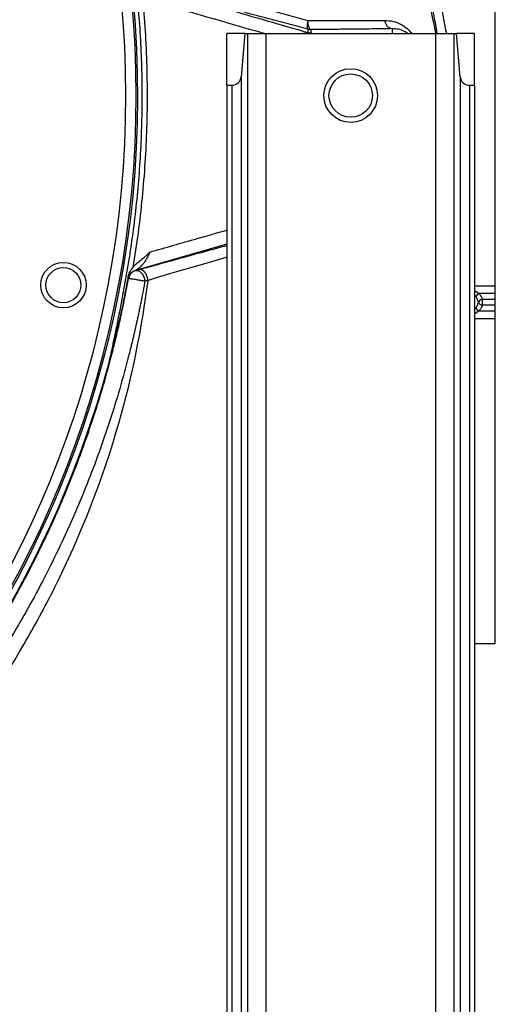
# Model space of a CAD drawing. Header units: millimetres. Extents: x 1055 to 2818, y 673 to 2898.
# Tile 32 of 44: x 2408 to 2638, y 1334 to 1810. Entities that reach past the tile are written whole.
import ezdxf

# ---------------------------------------------------------------- set-up
doc = ezdxf.new("R2010")
doc.units = ezdxf.units.MM

msp = doc.modelspace()

# ---------------------------------------------------------------- linework, layer by layer
at = {"color": 7, "linetype": 'Continuous', "lineweight": 25}
for p, q in [((2637.95, 1681.44), (2637.95, 1838.48)), ((2547.33, 1803.96), (2547.33, 1805.61)), ((2548.6, 1805.44), (2548.6, 1803.79)), ((2587.95, 1805.88), (2587.95, 1803.48)), ((2516.74, 1803.48), (2507.95, 1803.48)), ((2507.95, 1778.48), (2507.95, 1803.48)), ((2516.74, 1803.48), (2514.98, 1782.6)), ((2516.74, 1803.48), (2517.98, 1803.48)), ((2517.98, 1803.48), (2517.98, 693.48)), ((2517.98, 1803.48), (2526.95, 1803.48)), ((2526.95, 1803.48), (2526.95, 693.48)), ((2526.95, 1803.48), (2608.95, 1803.48)), ((2547.95, 1803.76), (2547.95, 1803.48)), ((2608.95, 1803.48), (2608.95, 693.48)), ((2608.95, 1803.48), (2617.92, 1803.48)), ((2617.92, 1803.48), (2617.92, 693.48)), ((2617.92, 1803.48), (2619.16, 1803.48)), ((2620.92, 1782.6), (2619.16, 1803.48)), ((2627.95, 1803.48), (2619.16, 1803.48)), ((2627.95, 1778.48), (2627.95, 1803.48)), ((2514.98, 1782.6), (2514.98, 693.48)), ((2620.92, 1782.6), (2620.92, 693.48)), ((2507.95, 1778.48), (2510.5, 1778.48)), ((2507.95, 1778.48), (2507.95, 693.48)), ((2510.5, 1778.48), (2510.5, 693.48)), ((2625.4, 1778.48), (2625.4, 693.48)), ((2625.4, 1778.48), (2627.95, 1778.48)), ((2627.95, 1778.48), (2627.95, 693.48)), ((2463.8, 1688.91), (2463.95, 1688.85)), ((2460.4, 1684.98), (2460.25, 1685.05)), ((2637.95, 1677.66), (2630.06, 1677.66)), ((2637.95, 1677.66), (2637.95, 1681.44)), ((2637.95, 1674.9), (2637.95, 1677.66)), ((2637.95, 1674.9), (2631.66, 1674.9)), ((2631.66, 1674.9), (2631.66, 1672.07)), ((2637.95, 1672.07), (2631.66, 1672.07)), ((2637.95, 1672.07), (2637.95, 1674.9)), ((2637.95, 1669.3), (2637.95, 1672.07)), ((2630.06, 1669.3), (2637.95, 1669.3)), ((2637.95, 1665.53), (2637.95, 1669.3)), ((2637.95, 1508.48), (2637.95, 1665.53)), ((2627.95, 1508.48), (2637.95, 1508.48))]:
    msp.add_line(p, q, dxfattribs=at)
at = {"color": 1, "linetype": 'Continuous', "lineweight": 25}
for p, q in [((2507.95, 1701.65), (2463.8, 1688.91)), ((2627.95, 1681.44), (2637.95, 1681.44)), ((2627.95, 1679.23), (2630.06, 1677.66)), ((2628.6, 1676.22), (2627.95, 1677.16)), ((2627.95, 1669.81), (2628.6, 1670.74)), ((2630.06, 1669.3), (2627.95, 1667.74)), ((2637.95, 1665.53), (2627.95, 1665.53))]:
    msp.add_line(p, q, dxfattribs=at)
at = {"color": 7, "linetype": 'Continuous', "lineweight": 25, "flags": 128}
for points in [[(2547.12, 1809.76), (2546.98, 1808.97), (2546.88, 1808.22), (2546.83, 1807.53), (2546.83, 1806.92), (2546.89, 1806.41), (2546.99, 1806.02), (2547.14, 1805.75), (2547.33, 1805.61)], [(2547.12, 1809.76), (2547.18, 1808.9), (2547.29, 1808.09), (2547.43, 1807.35), (2547.62, 1806.7), (2547.83, 1806.18), (2548.07, 1805.78), (2548.33, 1805.54), (2548.6, 1805.44)]]:
    msp.add_lwpolyline(points, dxfattribs=at)
at = {"color": 1, "linetype": 'Continuous', "lineweight": 25, "flags": 128}
msp.add_lwpolyline([(2507.95, 1695.25), (2501.17, 1693.29), (2490.49, 1690.18), (2480.3, 1687.18), (2474.98, 1685.6), (2469.86, 1684.07), (2469.86, 1684.07), (2469.86, 1684.07)], dxfattribs=at)
at = {"color": 7, "linetype": 'Continuous', "lineweight": 25}
for centre, radius in [((2567.95, 1773.48), 13), ((2567.95, 1773.48), 10.5), ((2428.92, 1681.79), 11), ((2428.92, 1681.79), 8.5)]:
    msp.add_circle(centre, radius, dxfattribs=at)
for centre, radius, start, end in [((1967.95, 1773.48), 497, 276.9339, 85.4709), ((2548.6, 1810.34), 4.9, 255.0044, 270), ((2588.62, 1810), 4.17, 181.6796, 260.8524), ((2548.6, 1808.69), 4.9, 255.0044, 270), ((2548, 1806.29), 2.53, 255.6084, 268.9645), ((2510.5, 1782.98), 4.5, 270, 355.1877), ((2625.4, 1782.98), 4.5, 184.8123, 270), ((2465.07, 1684.18), 4.9, 105.0251, 169.8093), ((2631.47, 1674.76), 3.22, 116.0467, 153.0785), ((2631.86, 1672.62), 2.29, 95.0514, 157.7932), ((2631.86, 1674.35), 2.29, 202.2068, 264.9486), ((2631.47, 1672.2), 3.22, 206.9215, 243.9533), ((1967.95, 1773.48), 500, 311.7396, 344.7173)]:
    msp.add_arc(centre, radius, start, end, dxfattribs=at)
at = {"color": 1, "linetype": 'Continuous', "lineweight": 25}
for radius, start, end in [(496.2, 0, 85.4636), (491.21, 0, 85.4174), (491.21, 277.0161, 0), (496.2, 276.9451, 0)]:
    msp.add_arc((1967.95, 1773.48), radius, start, end, dxfattribs=at)
for points, knots in [([(2609.21, 1803.62), (2608.73, 1805.98), (2606.52, 1817.02), (2601.45, 1836.49), (2593.99, 1861.95), (2585.37, 1887.03), (2575.73, 1911.7), (2565.04, 1935.89), (2553.67, 1958.93), (2541.71, 1980.82), (2529.29, 2001.61), (2516.04, 2021.9), (2501.99, 2041.7), (2487.16, 2060.97), (2471.28, 2080.05), (2454.3, 2098.8), (2436.15, 2117.05), (2417.17, 2134.4), (2397.41, 2150.78), (2376.89, 2166.14), (2356.06, 2180.16), (2335, 2192.89), (2313.78, 2204.4), (2292.03, 2214.92), (2269.78, 2224.43), (2247.42, 2232.77), (2225.03, 2239.98), (2202.68, 2246.05), (2180.09, 2251.09), (2157.31, 2255.14), (2134.39, 2258.18), (2111.39, 2260.33), (2096.03, 2260.88), (2088.35, 2261.15)], [0, 0, 0, 0, 0.009623, 0.04505, 0.080455, 0.115823, 0.151142, 0.186407, 0.221638, 0.253923, 0.286216, 0.318534, 0.350901, 0.383342, 0.415866, 0.450235, 0.484582, 0.518884, 0.553126, 0.587301, 0.621422, 0.653579, 0.685756, 0.717986, 0.750274, 0.782616, 0.813594, 0.844601, 0.875639, 0.906706, 0.937796, 0.968896, 1, 1, 1, 1]), ([(2609.9, 1803.48), (2609.89, 1803.51), (2609.36, 1806.57), (2608.34, 1811.95), (2606.9, 1819.48), (2605.61, 1826.03), (2604.51, 1831.6), (2603.66, 1836.1), (2603.09, 1839.51), (2603.01, 1840.73), (2602.96, 1841.33)], [0, 0, 0, 0, 0.001441, 0.137394, 0.276976, 0.416556, 0.560207, 0.703856, 0.851929, 1, 1, 1, 1]), ([(2607.78, 1837.7), (2607.82, 1837.16), (2607.89, 1836.08), (2608.4, 1833.05), (2609.19, 1828.97), (2610.24, 1823.81), (2611.49, 1817.66), (2612.83, 1810.97), (2613.8, 1805.88), (2614.26, 1803.48)], [0, 0, 0, 0, 0.143925, 0.287852, 0.436069, 0.58429, 0.728172, 0.872057, 1, 1, 1, 1]), ([(2526.14, 1803.48), (2520.3, 1805.17), (2503.03, 1810.15), (2485.78, 1815.11), (2474.36, 1818.39)], [0, 0, 0, 0, 0.337849, 1, 1, 1, 1]), ([(2584.44, 1809.88), (2585.83, 1809.79), (2588.6, 1809.61), (2591.98, 1808.22), (2594.68, 1806.44), (2596.39, 1804.92), (2597.28, 1803.79), (2597.53, 1803.48)], [0, 0, 0, 0, 0.283944, 0.56797, 0.749449, 0.930696, 1, 1, 1, 1]), ([(2544.24, 1803.48), (2544.48, 1803.55), (2545.05, 1803.72), (2545.86, 1803.78), (2546.56, 1803.82), (2546.98, 1803.83), (2547.24, 1803.83), (2547.34, 1803.83), (2547.37, 1803.84)], [0, 0, 0, 0, 0.236428, 0.569486, 0.732992, 0.873225, 0.956424, 1, 1, 1, 1]), ([(2547.95, 1803.76), (2547.81, 1803.75), (2547.4, 1803.74), (2546.59, 1803.68), (2545.98, 1803.53), (2545.77, 1803.48)], [0, 0, 0, 0, 0.253845, 0.74257, 1, 1, 1, 1]), ([(2470.65, 1697.78), (2478.31, 1699.95), (2490.74, 1703.49), (2503.17, 1707.03), (2507.95, 1708.39)], [0, 0, 0, 0, 0.6158773, 1, 1, 1, 1])]:
    msp.add_open_spline(points, degree=3, knots=knots, dxfattribs=at)
at = {"color": 7, "linetype": 'Continuous', "lineweight": 25}
for points, knots in [([(2457.47, 1875.34), (2458.26, 1870.49), (2459.01, 1865.64), (2460.44, 1855.93), (2461.11, 1851.07), (2462.38, 1841.34), (2462.97, 1836.47), (2463.8, 1829.15), (2464.07, 1826.72), (2464.57, 1821.84), (2464.8, 1819.39), (2465.87, 1807.18), (2466.43, 1797.37), (2466.99, 1777.76), (2466.98, 1767.94), (2466.38, 1748.32), (2465.79, 1738.52), (2464.03, 1718.96), (2462.86, 1709.22), (2461.04, 1697.09), (2460.66, 1694.66), (2459.87, 1689.82), (2459.45, 1687.41), (2458.17, 1680.15), (2457.28, 1675.33), (2455.41, 1665.69), (2454.44, 1660.88), (2452.41, 1651.27), (2451.36, 1646.48), (2450.27, 1641.69)], [0, 0, 0, 0, 0.0625, 0.0625, 0.125, 0.125, 0.1875, 0.1875, 0.21875, 0.21875, 0.25, 0.25, 0.375, 0.375, 0.5, 0.5, 0.625, 0.625, 0.75, 0.75, 0.78125, 0.78125, 0.8125, 0.8125, 0.875, 0.875, 0.9375, 0.9375, 1, 1, 1, 1]), ([(2473.86, 1831.36), (2476.67, 1830.5), (2479.53, 1829.63), (2485.33, 1827.87), (2488.28, 1826.98), (2494.27, 1825.18), (2497.31, 1824.27), (2501.94, 1822.89), (2503.5, 1822.43), (2506.61, 1821.51), (2508.16, 1821.05), (2512.83, 1819.67), (2515.95, 1818.76), (2522.2, 1816.93), (2525.33, 1816.02), (2530.04, 1814.65), (2531.61, 1814.2), (2534.75, 1813.29), (2536.31, 1812.85), (2539.42, 1811.95), (2540.97, 1811.51), (2544.06, 1810.63), (2545.59, 1810.19), (2547.12, 1809.76)], [0, 0, 0, 0, 0.125, 0.125, 0.25, 0.25, 0.375, 0.375, 0.4375, 0.4375, 0.5, 0.5, 0.625, 0.625, 0.75, 0.75, 0.8125, 0.8125, 0.875, 0.875, 0.9375, 0.9375, 1, 1, 1, 1]), ([(2466.67, 1825.92), (2467.27, 1820.28), (2467.76, 1814.63), (2468.57, 1803.32), (2468.87, 1797.65), (2469.5, 1780.66), (2469.53, 1769.32), (2468.83, 1746.65), (2468.1, 1735.33), (2465.86, 1712.75), (2464.36, 1701.51), (2462.48, 1690.32)], [0, 0, 0, 0, 0.125, 0.125, 0.25, 0.25, 0.5, 0.5, 0.75, 0.75, 1, 1, 1, 1]), ([(2468.39, 1826.81), (2481.53, 1823.01), (2494.68, 1819.2), (2521, 1811.58), (2534.16, 1807.77), (2547.33, 1803.96)], [0, 0, 0, 0, 0.5, 0.5, 1, 1, 1, 1]), ([(2547.33, 1805.61), (2544.12, 1806.45), (2540.88, 1807.31), (2535.98, 1808.61), (2534.34, 1809.04), (2531.05, 1809.92), (2529.39, 1810.36), (2524.44, 1811.68), (2521.15, 1812.56), (2514.57, 1814.32), (2511.29, 1815.2), (2506.37, 1816.53), (2504.73, 1816.97), (2501.46, 1817.86), (2499.83, 1818.3), (2494.95, 1819.63), (2491.75, 1820.5), (2485.45, 1822.22), (2482.34, 1823.07), (2476.23, 1824.75), (2473.23, 1825.58), (2470.27, 1826.4)], [0, 0, 0, 0, 0.125, 0.125, 0.1875, 0.1875, 0.25, 0.25, 0.375, 0.375, 0.5, 0.5, 0.5625, 0.5625, 0.625, 0.625, 0.75, 0.75, 0.875, 0.875, 1, 1, 1, 1]), ([(2547.12, 1809.76), (2550.67, 1809.74), (2554.13, 1809.74), (2558.34, 1809.74), (2559.18, 1809.74), (2560.84, 1809.74), (2561.67, 1809.74), (2564.12, 1809.75), (2565.72, 1809.75), (2570.43, 1809.76), (2573.43, 1809.78), (2577.74, 1809.81), (2579.14, 1809.82), (2581.85, 1809.85), (2583.17, 1809.86), (2584.44, 1809.88)], [0, 0, 0, 0, 0.25, 0.25, 0.3125, 0.3125, 0.375, 0.375, 0.5, 0.5, 0.75, 0.75, 0.875, 0.875, 1, 1, 1, 1]), ([(2587.95, 1805.88), (2585.25, 1805.83), (2582.4, 1805.78), (2576.39, 1805.69), (2573.24, 1805.65), (2568.29, 1805.6), (2566.6, 1805.58), (2564, 1805.56), (2563.13, 1805.55), (2561.37, 1805.53), (2560.48, 1805.53), (2556.02, 1805.49), (2552.36, 1805.46), (2548.6, 1805.44)], [0, 0, 0, 0, 0.25, 0.25, 0.5, 0.5, 0.625, 0.625, 0.6875, 0.6875, 0.75, 0.75, 1, 1, 1, 1]), ([(2595.64, 1803.48), (2595.08, 1803.84), (2593.63, 1804.8), (2591.09, 1805.73), (2589, 1805.83), (2587.95, 1805.88)], [0, 0, 0, 0, 0.234581, 0.617312, 1, 1, 1, 1]), ([(2547.37, 1803.84), (2547.45, 1803.84), (2547.48, 1803.85), (2547.51, 1803.87), (2547.51, 1803.88), (2547.46, 1803.91), (2547.4, 1803.94), (2547.33, 1803.96)], [0, 0, 0, 0, 0.25, 0.25, 0.5, 0.5, 1, 1, 1, 1]), ([(2548.6, 1803.79), (2548.6, 1803.79), (2548.56, 1803.78), (2548.42, 1803.77), (2548.36, 1803.77), (2548.19, 1803.76), (2548.08, 1803.76), (2547.95, 1803.76)], [0, 0, 0, 0, 0.5, 0.5, 0.75, 0.75, 1, 1, 1, 1]), ([(2465.6, 1689.31), (2468.08, 1690), (2473.05, 1691.39), (2481.11, 1693.63), (2489.57, 1695.97), (2498.22, 1698.33), (2504.38, 1700.01), (2507.59, 1700.88), (2507.95, 1700.98)], [0, 0, 0, 0, 0.19448, 0.388962, 0.589653, 0.790343, 0.976492, 1, 1, 1, 1]), ([(2462.48, 1690.32), (2462.8, 1690.7), (2463.13, 1691.05), (2463.8, 1691.71), (2464.14, 1692.03), (2465.17, 1692.95), (2465.87, 1693.53), (2467.26, 1694.66), (2467.96, 1695.21), (2469, 1696.1), (2469.34, 1696.4), (2469.84, 1696.88), (2470.01, 1697.05), (2470.33, 1697.4), (2470.5, 1697.58), (2470.65, 1697.78)], [0, 0, 0, 0, 0.125, 0.125, 0.25, 0.25, 0.5, 0.5, 0.75, 0.75, 0.875, 0.875, 0.9375, 0.9375, 1, 1, 1, 1]), ([(2470.65, 1697.78), (2470.58, 1697.57), (2470.51, 1697.36), (2470.37, 1696.97), (2470.3, 1696.79), (2470.07, 1696.26), (2469.92, 1695.93), (2469.61, 1695.31), (2469.45, 1695.03), (2469.14, 1694.49), (2468.99, 1694.23), (2468.68, 1693.74), (2468.53, 1693.51), (2468.23, 1693.06), (2468.08, 1692.85), (2467.63, 1692.25), (2467.33, 1691.88), (2466.75, 1691.2), (2466.46, 1690.89), (2465.9, 1690.33), (2465.62, 1690.07), (2465.08, 1689.63), (2464.81, 1689.44), (2464.29, 1689.12), (2464.04, 1688.99), (2463.8, 1688.91)], [0, 0, 0, 0, 0.03125, 0.03125, 0.0625, 0.0625, 0.125, 0.125, 0.1875, 0.1875, 0.25, 0.25, 0.3125, 0.3125, 0.375, 0.375, 0.5, 0.5, 0.625, 0.625, 0.75, 0.75, 0.875, 0.875, 1, 1, 1, 1]), ([(2460.29, 1686.35), (2459.62, 1682.6), (2458.91, 1678.84), (2457.41, 1671.36), (2456.62, 1667.63), (2454.95, 1660.18), (2454.08, 1656.47), (2452.24, 1649.07), (2451.28, 1645.37), (2450.27, 1641.69)], [0, 0, 0, 0, 0.25, 0.25, 0.5, 0.5, 0.75, 0.75, 1, 1, 1, 1]), ([(2460.25, 1685.05), (2460.22, 1685.06), (2460.21, 1685.19), (2460.22, 1685.64), (2460.25, 1685.95), (2460.29, 1686.35)], [0, 0, 0, 0, 0.5, 0.5, 1, 1, 1, 1]), ([(2462.48, 1690.32), (2462.26, 1690.06), (2462.03, 1689.8), (2461.69, 1689.36), (2461.58, 1689.21), (2461.36, 1688.9), (2461.25, 1688.74), (2460.95, 1688.24), (2460.77, 1687.89), (2460.47, 1687.15), (2460.36, 1686.75), (2460.29, 1686.35)], [0, 0, 0, 0, 0.25, 0.25, 0.375, 0.375, 0.5, 0.5, 0.75, 0.75, 1, 1, 1, 1]), ([(2463.95, 1688.85), (2463.5, 1688.73), (2463.08, 1688.55), (2462.29, 1688.07), (2461.92, 1687.77), (2461.3, 1687.09), (2461.04, 1686.71), (2460.62, 1685.88), (2460.48, 1685.44), (2460.4, 1684.98)], [0, 0, 0, 0, 0.25, 0.25, 0.5, 0.5, 0.75, 0.75, 1, 1, 1, 1]), ([(2463.95, 1688.85), (2463.95, 1688.85), (2463.95, 1688.85), (2463.96, 1688.85), (2463.96, 1688.85), (2463.96, 1688.85), (2463.96, 1688.85), (2463.96, 1688.85), (2463.97, 1688.85), (2463.98, 1688.85), (2463.99, 1688.86), (2464, 1688.86), (2464.01, 1688.86), (2464.02, 1688.87), (2464.04, 1688.87), (2464.05, 1688.87), (2464.06, 1688.88), (2464.07, 1688.88), (2464.09, 1688.88), (2464.1, 1688.89), (2464.11, 1688.89), (2464.12, 1688.89)], [0, 0, 0, 0, 0.0000323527, 0.0000323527, 0.0000323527, 0.0000381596, 0.0000381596, 0.0000381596, 0.0000749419, 0.0000749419, 0.0000749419, 0.0001150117, 0.0001150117, 0.0001150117, 0.0001559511, 0.0001559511, 0.0001559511, 0.0001953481, 0.0001953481, 0.0001953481, 0.0002376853, 0.0002376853, 0.0002376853, 0.0002376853]), ([(2464.12, 1688.89), (2464.53, 1688.99), (2464.99, 1688.93), (2465.89, 1688.48), (2466.35, 1688.1), (2467.15, 1687.09), (2467.51, 1686.47), (2468.06, 1685.12), (2468.25, 1684.38), (2468.33, 1683.66)], [0, 0, 0, 0, 0.25, 0.25, 0.5, 0.5, 0.75, 0.75, 1, 1, 1, 1]), ([(2469.86, 1684.07), (2469.85, 1684.14), (2469.83, 1684.29), (2469.8, 1684.51), (2469.76, 1684.72), (2469.71, 1684.94), (2469.66, 1685.16), (2469.6, 1685.37), (2469.54, 1685.58), (2469.47, 1685.8), (2469.4, 1686), (2469.32, 1686.21), (2469.23, 1686.41), (2469.14, 1686.61), (2469.05, 1686.81), (2468.95, 1687), (2468.84, 1687.18), (2468.74, 1687.36), (2468.63, 1687.53), (2468.51, 1687.7), (2468.39, 1687.86), (2468.23, 1688.07), (2468.02, 1688.31), (2467.76, 1688.56), (2467.49, 1688.79), (2467.22, 1688.98), (2466.94, 1689.13), (2466.66, 1689.24), (2466.39, 1689.32), (2466.12, 1689.36), (2465.85, 1689.36), (2465.68, 1689.32), (2465.6, 1689.31)], [0, 0, 0, 0, 0.025003, 0.050006, 0.07501, 0.100013, 0.125016, 0.150019, 0.175023, 0.200026, 0.225029, 0.250032, 0.275035, 0.300039, 0.325042, 0.350045, 0.375048, 0.400052, 0.425055, 0.450058, 0.475061, 0.500065, 0.550058, 0.600052, 0.650045, 0.700039, 0.750032, 0.800026, 0.850019, 0.900013, 0.950006, 1, 1, 1, 1]), ([(2266.29, 1371.86), (2266.88, 1372.3), (2268.07, 1373.18), (2269.83, 1374.51), (2271.57, 1375.83), (2273.28, 1377.15), (2274.98, 1378.46), (2276.65, 1379.77), (2278.3, 1381.06), (2279.92, 1382.36), (2281.53, 1383.64), (2291.43, 1391.64), (2308.74, 1406.69), (2331.92, 1429.73), (2352.64, 1453.12), (2368.33, 1473.19), (2380.11, 1489.74), (2388.86, 1502.87), (2397.4, 1516.62), (2404.34, 1528.66), (2409.78, 1538.66), (2413.77, 1546.34), (2417.52, 1553.84), (2421.02, 1561.16), (2424.3, 1568.3), (2427.36, 1575.25), (2430.22, 1582), (2434, 1591.32), (2438.58, 1603.39), (2443.74, 1618.39), (2448.42, 1633.57), (2451.54, 1644.97), (2453.45, 1652.48), (2454.33, 1656.11), (2455.22, 1659.86), (2456.11, 1663.73), (2456.99, 1667.74), (2457.87, 1671.87), (2458.73, 1676.12), (2459.58, 1680.51), (2460.12, 1683.48), (2460.4, 1684.98)], [0, 0, 0, 0, 0.005903, 0.01175, 0.01754, 0.023273, 0.02895, 0.03457, 0.040133, 0.045639, 0.051089, 0.056482, 0.146836, 0.233396, 0.316162, 0.395136, 0.43586, 0.477671, 0.52057, 0.564557, 0.588187, 0.611116, 0.633343, 0.654868, 0.67569, 0.695811, 0.71523, 0.733946, 0.77586, 0.817876, 0.859997, 0.90222, 0.911784, 0.921673, 0.931887, 0.942426, 0.95329, 0.96448, 0.975995, 0.987835, 1, 1, 1, 1]), ([(2468.33, 1683.66), (2468.2, 1682.91), (2467.93, 1681.41), (2467.51, 1679.17), (2467.08, 1676.94), (2466.65, 1674.72), (2466.2, 1672.51), (2465.75, 1670.32), (2465.29, 1668.14), (2464.83, 1665.96), (2464.36, 1663.81), (2463.88, 1661.66), (2463.39, 1659.52), (2462.9, 1657.4), (2462.4, 1655.29), (2461.89, 1653.19), (2461.38, 1651.1), (2460.86, 1649.02), (2459.2, 1642.52), (2456.21, 1631.58), (2451.49, 1616.25), (2446.22, 1600.89), (2440.63, 1586.13), (2434.66, 1571.7), (2428.21, 1557.36), (2420.85, 1542.29), (2414.38, 1530.12), (2409.26, 1521.03), (2405.87, 1515.21), (2402.45, 1509.5), (2398.99, 1503.89), (2395.5, 1498.38), (2391.97, 1492.97), (2388.42, 1487.66), (2384.83, 1482.45), (2381.22, 1477.33), (2375.34, 1469.23), (2366.65, 1457.83), (2354.46, 1442.98), (2340.62, 1427.4), (2324.99, 1411.27), (2307.47, 1394.76), (2293.78, 1383.08), (2284.9, 1375.94), (2281.54, 1373.29), (2278.12, 1370.63), (2274.63, 1367.97), (2272.27, 1366.21), (2271.09, 1365.32)], [0, 0, 0, 0, 0.005977, 0.011927, 0.017849, 0.023744, 0.029612, 0.035453, 0.041268, 0.047056, 0.052818, 0.058554, 0.064264, 0.069948, 0.075606, 0.081239, 0.086847, 0.092429, 0.097987, 0.139331, 0.181144, 0.223462, 0.266297, 0.304592, 0.345598, 0.389306, 0.435701, 0.453416, 0.470962, 0.488332, 0.505521, 0.522532, 0.539367, 0.556029, 0.572521, 0.588844, 0.605001, 0.650839, 0.700938, 0.755265, 0.813802, 0.876548, 0.943521, 0.954519, 0.965666, 0.976962, 0.988407, 1, 1, 1, 1]), ([(2274.44, 1352.7), (2285.98, 1361.64), (2321.55, 1391.61), (2367.96, 1442.52), (2404.07, 1496.89), (2433.6, 1551.18), (2456.45, 1609.36), (2466.92, 1660.67), (2469.86, 1684.07)], [0.6477019, 0.6477019, 0.6477019, 0.6477019, 0.661768, 0.692365, 0.7133887, 0.722962, 0.7493251, 0.7705756, 0.7705756, 0.7705756, 0.7705756]), ([(2468.33, 1683.66), (2468.24, 1683.68), (2468.15, 1683.7), (2467.96, 1683.73), (2467.86, 1683.74), (2467.57, 1683.8), (2467.37, 1683.83), (2466.95, 1683.9), (2466.73, 1683.94), (2466.29, 1684.02), (2465.85, 1684.09), (2465.4, 1684.17), (2464.94, 1684.25), (2464.72, 1684.28), (2464.05, 1684.4), (2463.62, 1684.47), (2462.8, 1684.61), (2462.42, 1684.67), (2461.91, 1684.75), (2461.75, 1684.78), (2461.45, 1684.82), (2461.18, 1684.87), (2460.96, 1684.9), (2460.77, 1684.93), (2460.69, 1684.94), (2460.55, 1684.96), (2460.5, 1684.97), (2460.44, 1684.98), (2460.43, 1684.98), (2460.41, 1684.98), (2460.4, 1684.98), (2460.4, 1684.98)], [0, 0, 0, 0, 0.03125, 0.03125, 0.0625, 0.0625, 0.125, 0.125, 0.1875, 0.1875, 0.25, 0.3125, 0.3125, 0.375, 0.375, 0.5, 0.5, 0.625, 0.625, 0.6875, 0.6875, 0.75, 0.8125, 0.8125, 0.875, 0.875, 0.9375, 0.9375, 0.96875, 0.96875, 1, 1, 1, 1]), ([(2630.06, 1677.66), (2630.46, 1677.24), (2630.78, 1676.8), (2631.31, 1675.87), (2631.51, 1675.39), (2631.66, 1674.9)], [0, 0, 0, 0, 0.5, 0.5, 1, 1, 1, 1]), ([(2629.74, 1673.48), (2629.64, 1673.96), (2629.5, 1674.43), (2629.13, 1675.35), (2628.89, 1675.8), (2628.6, 1676.22)], [0, 0, 0, 0, 0.5, 0.5, 1, 1, 1, 1]), ([(2628.6, 1670.74), (2628.89, 1671.17), (2629.13, 1671.61), (2629.5, 1672.53), (2629.64, 1673), (2629.74, 1673.48)], [0, 0, 0, 0, 0.5, 0.5, 1, 1, 1, 1]), ([(2631.66, 1672.07), (2631.51, 1671.58), (2631.31, 1671.1), (2630.92, 1670.4), (2630.77, 1670.18), (2630.44, 1669.73), (2630.26, 1669.51), (2630.06, 1669.3)], [0, 0, 0, 0, 0.5, 0.5, 0.75, 0.75, 1, 1, 1, 1])]:
    msp.add_open_spline(points, degree=3, knots=knots, dxfattribs=at)
for points in [[(2464.12, 1688.89), (2464.62, 1689.03), (2465.11, 1689.17), (2465.6, 1689.31)], [(2469.86, 1684.07), (2469.36, 1683.94), (2468.85, 1683.8), (2468.33, 1683.66)]]:
    msp.add_open_spline(points, degree=3, dxfattribs=at)

doc.saveas('drawing.dxf')
